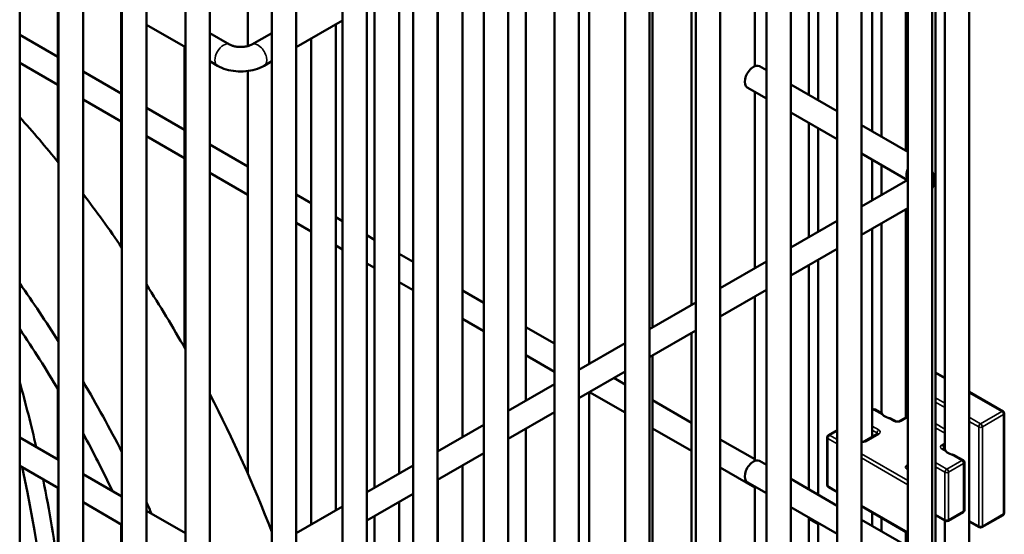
# Model space of a CAD drawing. Header units: inches. Extents: x 1 to 237, y 4 to 150.
# Tile 233 of 237: x 223.81 to 228.57, y 68 to 70.49. Entities that reach past the tile are written whole.
import ezdxf

# ---------------------------------------------------------------- set-up
doc = ezdxf.new("R2010")
doc.units = ezdxf.units.IN
doc.header["$LTSCALE"] = 7
doc.header["$MEASUREMENT"] = 0
doc.layers.add('Visible (ANSI)', color=7, linetype='Continuous', lineweight=50)
doc.layers.add('Visible Narrow (ANSI)', color=7, linetype='Continuous', lineweight=35)

msp = doc.modelspace()

# ---------------------------------------------------------------- linework, layer by layer
at = {"layer": 'Visible (ANSI)'}
for p, q in [((228.4031, 75.842), (228.4031, 59.4317)), ((228.2401, 75.5114), (228.2401, 59.2779)), ((228.1057, 75.2609), (228.1057, 59.0274)), ((228.2238, 75.2609), (228.2238, 59.0274)), ((227.7642, 75.0637), (227.7642, 58.8302)), ((227.8823, 75.0637), (227.8823, 58.8302)), ((227.4227, 74.8666), (227.4227, 58.6331)), ((227.5408, 74.8666), (227.5408, 58.6331)), ((227.0811, 74.6694), (227.0811, 58.4359)), ((227.1992, 74.6694), (227.1992, 58.4359)), ((226.7396, 74.4722), (226.7396, 58.2387)), ((226.8577, 74.4722), (226.8577, 58.2387)), ((226.3981, 74.275), (226.3981, 58.0415)), ((226.5162, 74.275), (226.5162, 58.0415)), ((226.0565, 74.0778), (226.0565, 57.8443)), ((226.1746, 74.0778), (226.1746, 57.8443)), ((224.0019, 60.7182), (224.0019, 73.8881)), ((224.12, 60.65), (224.12, 73.8881)), ((225.715, 73.8806), (225.715, 57.6471)), ((225.8331, 73.8806), (225.8331, 57.6471)), ((224.3081, 60.5414), (224.3081, 73.7113)), ((224.4262, 60.4732), (224.4262, 73.7113)), ((225.3735, 73.6835), (225.3735, 59.9263)), ((225.4916, 73.6835), (225.4916, 59.8309)), ((228.285, 73.6752), (228.285, 68.4125)), ((224.6143, 60.3646), (224.6143, 73.5345)), ((224.7325, 60.2964), (224.7325, 73.5345)), ((225.0319, 73.4863), (225.0319, 60.1235)), ((225.15, 73.4863), (225.15, 60.0553)), ((224.9165, 72.7264), (224.9165, 70.3625)), ((228.0969, 72.0587), (228.0969, 69.8565)), ((227.9339, 71.9646), (227.9339, 69.9506)), ((227.9788, 71.9906), (227.9788, 69.9247)), ((223.8138, 60.8268), (223.8138, 71.8794)), ((227.6726, 71.8138), (227.6726, 70.1015)), ((227.6277, 71.7878), (227.6277, 70.1274)), ((227.3663, 71.637), (227.3663, 70.2652)), ((227.0601, 71.4601), (227.0601, 69.1125)), ((226.872, 71.3515), (226.872, 69.0039)), ((226.5658, 71.1747), (226.5658, 68.8271)), ((226.2595, 70.9979), (226.2595, 68.6503)), ((225.9533, 70.8211), (225.9533, 68.4735)), ((223.9978, 70.7133), (223.9978, 69.8036)), ((225.8352, 70.7529), (225.8352, 68.4053)), ((225.6471, 70.6443), (225.6471, 68.2967)), ((225.529, 70.5761), (225.529, 68.2285)), ((224.3041, 70.5365), (224.3041, 69.3946)), ((225.15, 70.3574), (225.3735, 70.4864)), ((224.4262, 70.466), (224.6143, 70.3574)), ((224.7325, 70.4256), (224.8282, 70.3703)), ((224.9362, 70.3703), (225.0319, 70.4256)), ((225.3409, 70.4675), (225.3409, 68.1199)), ((223.8138, 70.4174), (223.9978, 70.3111)), ((225.2228, 70.3993), (225.2228, 68.0517)), ((224.6103, 70.3597), (224.6103, 68.9061)), ((224.7325, 70.2892), (224.7691, 70.268)), ((224.9952, 70.268), (225.0319, 70.2892)), ((223.8138, 70.281), (223.9978, 70.1747)), ((224.12, 70.2406), (224.3041, 70.1343)), ((224.9165, 70.2424), (224.9165, 68.2969)), ((227.4227, 70.2458), (227.3894, 70.265)), ((227.4227, 70.1094), (227.3303, 70.1627)), ((227.3663, 70.1419), (227.3663, 69.2893)), ((227.7642, 70.0486), (227.5408, 70.1776)), ((224.12, 70.1042), (224.3041, 69.9979)), ((224.4262, 70.0638), (224.6103, 69.9575)), ((227.7642, 69.9122), (227.5408, 70.0412)), ((227.6277, 69.991), (227.6277, 69.4402)), ((227.6726, 69.9651), (227.6726, 69.4661)), ((228.1057, 69.8514), (227.8823, 69.9804)), ((224.4262, 69.9274), (224.6103, 69.8211)), ((224.7325, 69.887), (224.9165, 69.7807)), ((228.1047, 69.7156), (227.8823, 69.844)), ((227.9339, 69.8142), (227.9339, 69.617)), ((227.9788, 69.7883), (227.9788, 69.6429)), ((224.7325, 69.7506), (224.9165, 69.6443)), ((227.8823, 69.5872), (228.1057, 69.7162)), ((228.0969, 69.7201), (228.0969, 69.7111)), ((225.15, 69.6459), (225.2228, 69.6039)), ((227.8823, 69.4508), (228.1057, 69.5798)), ((228.0969, 69.5747), (228.0969, 68.5688)), ((225.3409, 69.5357), (225.3735, 69.5169)), ((225.15, 69.5095), (225.2228, 69.4675)), ((227.5408, 69.39), (227.7642, 69.519)), ((227.9339, 69.4806), (227.9339, 68.4747)), ((227.9788, 69.5065), (227.9788, 68.5893)), ((225.4916, 69.4487), (225.529, 69.4271)), ((225.3409, 69.3994), (225.3735, 69.3805)), ((227.5408, 69.2536), (227.7642, 69.3826)), ((225.6471, 69.3589), (225.715, 69.3197)), ((225.4916, 69.3123), (225.529, 69.2907)), ((227.1992, 69.1928), (227.4227, 69.3218)), ((227.6277, 69.3038), (227.6277, 68.2212)), ((227.6726, 69.3297), (227.6726, 68.1953)), ((225.8331, 69.2515), (225.8352, 69.2503)), ((225.6471, 69.2226), (225.715, 69.1834)), ((225.9533, 69.1821), (226.0565, 69.1225)), ((227.1992, 69.0564), (227.4227, 69.1854)), ((227.3663, 69.1529), (227.3663, 68.359)), ((225.8331, 69.1152), (225.8352, 69.1139)), ((226.8577, 68.9956), (227.0811, 69.1246)), ((225.9533, 69.0458), (226.0565, 68.9862)), ((226.2595, 69.0053), (226.3981, 68.9254)), ((226.8577, 68.8592), (227.0811, 68.9882)), ((227.0601, 68.9761), (227.0601, 67.2063)), ((226.5162, 68.7984), (226.7396, 68.9274)), ((226.2595, 68.869), (226.3981, 68.789)), ((226.872, 68.8675), (226.872, 67.0976)), ((226.5658, 68.8285), (226.567, 68.8278)), ((228.1057, 68.8294), (228.0969, 68.8243)), ((226.5162, 68.6621), (226.7396, 68.791)), ((228.2401, 68.7862), (228.285, 68.7603)), ((226.1746, 68.6013), (226.3981, 68.7302)), ((226.6851, 68.7596), (226.7396, 68.7282)), ((223.9978, 68.7069), (223.9978, 68.3656)), ((226.5658, 68.6907), (226.5658, 66.9208)), ((226.567, 68.6914), (226.7396, 68.5918)), ((228.4031, 68.6921), (228.566, 68.5981)), ((226.872, 68.6517), (227.0601, 68.5431)), ((226.1746, 68.4649), (226.3981, 68.5939)), ((227.9339, 68.6053), (227.9362, 68.6066)), ((227.9795, 68.5889), (227.9487, 68.6066)), ((228.1057, 68.5739), (228.067, 68.5515)), ((228.5722, 68.5872), (228.5722, 68.108)), ((225.8331, 68.4041), (226.0565, 68.5331)), ((228.0442, 68.5515), (228.0289, 68.5603)), ((226.2595, 68.5139), (226.2595, 66.744)), ((226.872, 68.5154), (227.0601, 68.4067)), ((227.7219, 68.4829), (227.7642, 68.5073)), ((227.9592, 68.4893), (227.8977, 68.4537)), ((223.8138, 68.4719), (224.0019, 68.3633)), ((227.1992, 68.4628), (227.3663, 68.3663)), ((227.7157, 68.2427), (227.7157, 68.4721)), ((225.8331, 68.2677), (226.0565, 68.3967)), ((228.2857, 68.4121), (228.2775, 68.4168)), ((228.373, 68.3617), (228.3351, 68.3835)), ((223.8138, 68.3355), (224.0019, 68.2269)), ((225.4916, 68.2069), (225.715, 68.3359)), ((225.9533, 68.3371), (225.9533, 66.5672)), ((227.4227, 68.3396), (227.3894, 68.3588)), ((228.3792, 68.1214), (228.3792, 68.3509)), ((224.12, 68.2951), (224.3081, 68.1865)), ((227.1992, 68.3264), (227.3663, 68.2299)), ((225.8352, 68.2689), (225.8352, 66.4991)), ((227.4227, 68.2032), (227.3303, 68.2565)), ((227.7642, 68.1424), (227.5408, 68.2714)), ((223.9978, 68.2293), (223.9978, 67.8466)), ((225.4916, 68.0705), (225.715, 68.1995)), ((227.3663, 68.2357), (227.3663, 67.3831)), ((227.7219, 68.2319), (227.7642, 68.2075)), ((224.12, 68.1587), (224.3081, 68.0501)), ((225.6471, 68.1603), (225.6471, 66.3904)), ((224.4262, 68.1183), (224.6143, 68.0097)), ((225.15, 68.0097), (225.3735, 68.1387)), ((227.7642, 68.006), (227.5408, 68.135)), ((227.8823, 68.1393), (228.1057, 68.0103)), ((227.9339, 68.1095), (227.9339, 68.0444)), ((228.288, 68.0688), (228.2401, 68.0964)), ((228.3005, 68.0688), (228.373, 68.1106)), ((228.566, 68.0971), (228.4635, 68.0379)), ((224.3041, 68.0525), (224.3041, 66.2826)), ((225.529, 68.0921), (225.529, 66.3223)), ((227.6277, 68.0848), (227.6277, 67.5339)), ((227.6277, 68.0791), (227.6726, 68.0531)), ((227.6726, 68.0589), (227.6726, 67.5599)), ((228.1057, 67.9452), (227.8823, 68.0742)), ((227.9788, 68.0836), (227.9788, 68.0185)), ((228.285, 68.0705), (228.285, 61.4915)), ((228.451, 68.0379), (228.4031, 68.0655)), ((228.0969, 68.0154), (228.0969, 67.9503))]:
    msp.add_line(p, q, dxfattribs=at)
for centre, start, end in [((227.9424, 68.5958), 60, 120), ((228.5597, 68.5872), 0, 60), ((227.7282, 68.4721), 120, 180), ((228.3667, 68.3509), 0, 60), ((227.7282, 68.2427), 180, 240), ((228.3667, 68.1214), 300, 0), ((228.5597, 68.108), 300, 0), ((228.2942, 68.0796), 240, 300), ((228.4572, 68.0488), 240, 300)]:
    msp.add_arc(centre, 0.0125, start, end, dxfattribs=at)
for centre, major_axis, start_param, end_param in [((227.3598, 70.2139), (0.0295, 0.0511), 0, 3.141593), ((222.6505, 67.8265), (1.9375, -3.3558), 1.840428, 1.917733), ((222.6505, 67.8265), (1.9375, -3.3558), 1.706477, 1.790139), ((222.2121, 67.5733), (1.9375, -3.3558), 1.64439, 1.731873), ((222.6505, 67.8265), (1.9375, -3.3558), 1.557104, 1.651151), ((222.3253, 67.6387), (1.7175, -2.9748), 1.59436, 1.696594), ((220.5954, 69.1718), (2.4375, -4.2219), 1.080643, 1.151798), ((222.2121, 67.5733), (1.9375, -3.3558), 1.485213, 1.585956), ((222.6505, 67.8265), (1.9375, -3.3558), 1.30277, 1.493147), ((228.0379, 68.597), (0.0591, 0), 3.628563, 4.225418), ((222.3253, 67.6387), (1.7175, -2.9748), 1.433247, 1.524793), ((228.3441, 68.4202), (0.0591, 0), 3.628563, 4.225418), ((227.3598, 68.3076), (0.0295, 0.0511), 0, 3.141593), ((220.5159, 69.1259), (2.4375, -4.2219), 0.619792, 1.068972), ((220.5954, 69.1718), (2.4375, -4.2219), 0.939204, 1.045016), ((222.2121, 67.5733), (1.9375, -3.3558), 1.399565, 1.415331)]:
    msp.add_ellipse(centre, major_axis=major_axis, ratio=0.57735, start_param=start_param, end_param=end_param, dxfattribs=at)
for points, knots in [([(224.8282, 70.3703), (224.8309, 70.3687), (224.8344, 70.3671), (224.8428, 70.3639), (224.8479, 70.3624), (224.8594, 70.3599), (224.8659, 70.359), (224.8793, 70.3581), (224.8864, 70.3581), (224.9, 70.3592), (224.9067, 70.3602), (224.9185, 70.3629), (224.9237, 70.3646), (224.9313, 70.3677), (224.934, 70.369), (224.9362, 70.3703)], [1.570796, 1.570796, 1.570796, 1.570796, 1.77752, 1.77752, 2.000981, 2.000981, 2.240036, 2.240036, 2.48801, 2.48801, 2.735675, 2.735675, 2.973339, 2.973339, 3.141593, 3.141593, 3.141593, 3.141593]), ([(224.7691, 70.268), (224.7825, 70.2603), (224.7969, 70.2543), (224.8269, 70.2455), (224.8425, 70.2426), (224.8742, 70.2397), (224.8902, 70.2397), (224.9219, 70.2426), (224.9375, 70.2455), (224.9675, 70.2543), (224.9819, 70.2603), (224.9952, 70.268)], [1.570796, 1.570796, 1.570796, 1.570796, 1.884956, 1.884956, 2.199115, 2.199115, 2.513274, 2.513274, 2.827433, 2.827433, 3.141593, 3.141593, 3.141593, 3.141593]), ([(228.2238, 69.6739), (228.2257, 69.678), (228.2273, 69.6822), (228.2323, 69.6986), (228.2337, 69.7116), (228.2316, 69.7359), (228.2284, 69.7472), (228.2238, 69.7573)], [3.6704532, 3.6704532, 3.6704532, 3.6704532, 3.7530435, 3.7530435, 3.9783772, 3.9783772, 4.1835284, 4.1835284, 4.1835284, 4.1835284]), ([(227.9795, 68.5889), (227.9796, 68.5888), (227.9797, 68.5887), (227.9807, 68.5876), (227.9826, 68.5845), (227.9855, 68.5813), (227.9856, 68.5812), (227.9857, 68.5811)], [0.38810874, 0.38810874, 0.38810874, 0.38810874, 0.39276015, 0.39276015, 0.43736271, 0.43736271, 0.43885131, 0.43885131, 0.43885131, 0.43885131]), ([(228.0102, 68.5669), (228.013, 68.5661), (228.0158, 68.5653), (228.0214, 68.5636), (228.0248, 68.5624), (228.0279, 68.5609), (228.0284, 68.5606), (228.0289, 68.5603)], [-0.07597564, -0.07597564, -0.07597564, -0.07597564, -0.05379539, -0.05379539, -0.03086885, -0.03086885, -0.02686946, -0.02686946, -0.02686946, -0.02686946]), ([(228.0442, 68.5515), (228.0447, 68.5512), (228.0455, 68.5508), (228.0473, 68.5502), (228.0483, 68.5498), (228.0508, 68.5493), (228.0521, 68.5491), (228.055, 68.5489), (228.0565, 68.5489), (228.0594, 68.5492), (228.0608, 68.5494), (228.0633, 68.55), (228.0644, 68.5503), (228.066, 68.551), (228.0665, 68.5513), (228.067, 68.5515)], [1.570796, 1.570796, 1.570796, 1.570796, 1.77752, 1.77752, 2.000981, 2.000981, 2.240036, 2.240036, 2.48801, 2.48801, 2.735675, 2.735675, 2.973339, 2.973339, 3.141593, 3.141593, 3.141593, 3.141593]), ([(227.9607, 68.4904), (227.9607, 68.4904), (227.9607, 68.4904), (227.9606, 68.4903), (227.9604, 68.4901), (227.96, 68.4898), (227.9596, 68.4895), (227.9592, 68.4893)], [2.7611041, 2.7611041, 2.7611041, 2.7611041, 2.8274334, 2.8274334, 2.984513, 2.984513, 3.1415927, 3.1415927, 3.1415927, 3.1415927]), ([(227.8977, 68.4537), (227.8971, 68.4534), (227.8964, 68.4531), (227.8946, 68.4524), (227.8935, 68.4521), (227.8911, 68.4515), (227.8897, 68.4514), (227.8868, 68.4512), (227.8853, 68.4512), (227.8834, 68.4513), (227.8828, 68.4514), (227.8823, 68.4514)], [3.141593, 3.141593, 3.141593, 3.141593, 3.348316, 3.348316, 3.571778, 3.571778, 3.810832, 3.810832, 4.058807, 4.058807, 4.151575, 4.151575, 4.151575, 4.151575]), ([(228.276, 68.4179), (228.276, 68.4179), (228.276, 68.4179), (228.2761, 68.4178), (228.2762, 68.4177), (228.2767, 68.4173), (228.2771, 68.4171), (228.2775, 68.4168)], [1.1903078, 1.1903078, 1.1903078, 1.1903078, 1.2566371, 1.2566371, 1.4137167, 1.4137167, 1.5707963, 1.5707963, 1.5707963, 1.5707963]), ([(228.2857, 68.4121), (228.2858, 68.412), (228.2859, 68.4119), (228.2869, 68.4108), (228.2888, 68.4077), (228.2917, 68.4045), (228.2918, 68.4044), (228.2919, 68.4043)], [0.38810874, 0.38810874, 0.38810874, 0.38810874, 0.39276015, 0.39276015, 0.43736271, 0.43736271, 0.43885131, 0.43885131, 0.43885131, 0.43885131]), ([(228.3164, 68.3901), (228.3192, 68.3893), (228.322, 68.3885), (228.3276, 68.3868), (228.331, 68.3856), (228.3342, 68.3841), (228.3346, 68.3838), (228.3351, 68.3835)], [-0.07597564, -0.07597564, -0.07597564, -0.07597564, -0.05379539, -0.05379539, -0.03086885, -0.03086885, -0.02686946, -0.02686946, -0.02686946, -0.02686946])]:
    msp.add_open_spline(points, degree=3, knots=knots, dxfattribs=at)
at = {"layer": 'Visible Narrow (ANSI)'}
for p, q in [((228.0969, 68.8201), (228.1057, 68.8252)), ((228.2401, 68.782), (228.285, 68.7561)), ((228.1057, 68.7412), (228.0969, 68.7463)), ((228.0969, 68.7259), (228.1057, 68.7208)), ((228.4031, 68.6879), (228.5597, 68.5974)), ((228.285, 68.6377), (228.2401, 68.6636)), ((228.2401, 68.6432), (228.285, 68.6173)), ((227.9339, 68.6011), (227.9424, 68.606)), ((227.9424, 68.606), (227.9857, 68.5811)), ((228.5597, 68.5974), (228.4572, 68.5382)), ((228.4661, 68.5229), (228.5686, 68.5821)), ((228.5686, 68.5821), (228.5686, 68.1029)), ((227.9654, 68.5091), (227.9339, 68.5272)), ((228.0102, 68.5669), (228.0379, 68.5509)), ((228.0733, 68.5509), (228.1057, 68.5696)), ((228.285, 68.5127), (228.2401, 68.5386)), ((228.4572, 68.5382), (228.4031, 68.5695)), ((228.4031, 68.5491), (228.4484, 68.5229)), ((228.4484, 68.5229), (228.4484, 68.0437)), ((228.4661, 68.0437), (228.4661, 68.5229)), ((227.7282, 68.4823), (227.7642, 68.5031)), ((227.7642, 68.4615), (227.7282, 68.4823)), ((227.9039, 68.4531), (227.9654, 68.4886)), ((227.9339, 68.5068), (227.9566, 68.4937)), ((227.9566, 68.4937), (227.9566, 68.4878)), ((228.2401, 68.5182), (228.285, 68.4923)), ((227.7194, 68.2376), (227.7194, 68.467)), ((227.7194, 68.467), (227.7642, 68.4411)), ((228.285, 68.4445), (228.2712, 68.4366)), ((228.1057, 68.2644), (227.8823, 68.3933)), ((228.2712, 68.4162), (228.2919, 68.4043)), ((228.2801, 68.4213), (228.285, 68.4241)), ((228.2801, 68.4153), (228.2801, 68.4213)), ((228.3164, 68.3901), (228.3667, 68.3611)), ((227.8823, 68.3729), (228.1057, 68.2439)), ((228.1057, 68.341), (228.1019, 68.3388)), ((228.2942, 68.3192), (228.2401, 68.3504)), ((228.3667, 68.3611), (228.2942, 68.3192)), ((228.3031, 68.3039), (228.3755, 68.3458)), ((228.3755, 68.3458), (228.3755, 68.1163)), ((228.1019, 68.3184), (228.1057, 68.3162)), ((228.2401, 68.33), (228.2854, 68.3039)), ((228.2854, 68.3039), (228.2854, 68.0745)), ((228.3031, 68.0745), (228.3031, 68.3039)), ((227.7642, 68.2117), (227.7194, 68.2376)), ((228.1057, 68.0145), (227.8823, 68.1435)), ((228.2854, 68.0745), (228.2401, 68.1006)), ((228.3755, 68.1163), (228.3031, 68.0745)), ((228.5686, 68.1029), (228.4661, 68.0437)), ((228.4484, 68.0437), (228.4031, 68.0698))]:
    msp.add_line(p, q, dxfattribs=at)
for centre, major_axis, start_param, end_param in [((224.9657, 70.3191), (0.0295, -0.0511), 0, 3.141593), ((224.7987, 70.3191), (-0.0295, -0.0511), 3.141593, 6.283185), ((228.1393, 69.7638), (-0.0295, -0.0511), 4.862689, 6.123637), ((227.9424, 68.5958), (-0.0063, 0.0108), 5.497787, 6.283185), ((227.9424, 68.5958), (0.0063, 0.0108), 0, 0.785398), ((228.5597, 68.5872), (0.0062, 0.0108), 0, 0.785398), ((228.5597, 68.5872), (0.0062, -0.0108), 0.785398, 2.356194), ((228.5597, 68.5872), (0.0125, 0), 5.497787, 6.283185), ((228.0379, 68.5407), (0.0063, 0.0108), 0, 0.785398), ((228.0556, 68.5611), (0.025, 0), 3.926991, 5.497787), ((228.0733, 68.5407), (-0.0063, 0.0108), 5.497787, 6.283185), ((228.4572, 68.528), (-0.0062, -0.0108), 3.926991, 5.497787), ((228.4572, 68.528), (0.0125, 0), 3.926991, 5.497787), ((228.4572, 68.528), (-0.0063, 0.0108), 3.926991, 5.497787), ((227.7282, 68.4721), (0.0063, 0.0108), 0.785398, 2.356194), ((227.7282, 68.4721), (-0.0062, 0.0108), 5.497787, 6.283185), ((227.9654, 68.4989), (0.0063, 0.0108), 0.785398, 2.356194), ((227.9477, 68.4886), (0.0125, 0), 0.167906, 0.785398), ((227.9654, 68.4784), (-0.0062, 0.0108), 5.497787, 6.283185), ((227.9477, 68.4989), (0.025, 0), 5.497787, 7.068583), ((227.7282, 68.4721), (-0.0125, 0), 0, 0.785398), ((227.8862, 68.4633), (0.025, 0), 4.55441, 5.497787), ((227.9039, 68.4429), (-0.0063, 0.0108), 5.497787, 6.283185), ((228.2889, 68.4264), (-0.025, 0), 5.497787, 7.068583), ((228.2712, 68.4264), (0.0062, -0.0108), 0.785398, 2.356194), ((228.2712, 68.406), (0.0062, 0.0108), 0, 0.785398), ((228.2889, 68.4162), (-0.0125, 0), 5.497787, 6.11528), ((228.1196, 68.3286), (-0.025, 0), 5.497787, 7.068583), ((228.1019, 68.3286), (0.0062, -0.0108), 1.909067, 2.356194), ((228.3667, 68.3509), (0.0062, 0.0108), 0, 0.785398), ((228.3667, 68.3509), (0.0062, -0.0108), 0.785398, 2.356194), ((228.3667, 68.3509), (0.0125, 0), 5.497787, 6.283185), ((228.1019, 68.3082), (0.0063, 0.0108), 0.338271, 0.785398), ((228.2942, 68.309), (-0.0062, -0.0108), 3.926991, 5.497787), ((228.2942, 68.309), (0.0125, 0), 3.926991, 5.497787), ((228.2942, 68.309), (-0.0063, 0.0108), 3.926991, 5.497787), ((227.7282, 68.2427), (-0.0125, 0), 0, 0.785398), ((227.7282, 68.2427), (-0.0062, -0.0108), 5.497787, 6.283185), ((228.3667, 68.1214), (0.0062, -0.0108), 0, 0.785398), ((228.3667, 68.1214), (0.0125, 0), 5.497787, 6.283185), ((228.5597, 68.108), (0.0062, -0.0108), 0, 0.785398), ((228.5597, 68.108), (0.0125, 0), 5.497787, 6.283185), ((228.2942, 68.0796), (-0.0062, -0.0108), 5.497787, 6.283185), ((228.2942, 68.0796), (-0.0125, 0), 0.785398, 2.356194), ((228.2942, 68.0796), (0.0063, -0.0108), 0, 0.785398), ((228.4572, 68.0488), (-0.0125, 0), 0.785398, 2.356194), ((228.4572, 68.0488), (-0.0062, -0.0108), 5.497787, 6.283185), ((228.4572, 68.0488), (0.0063, -0.0108), 0, 0.785398)]:
    msp.add_ellipse(centre, major_axis=major_axis, ratio=0.57735, start_param=start_param, end_param=end_param, dxfattribs=at)

doc.saveas('drawing.dxf')
